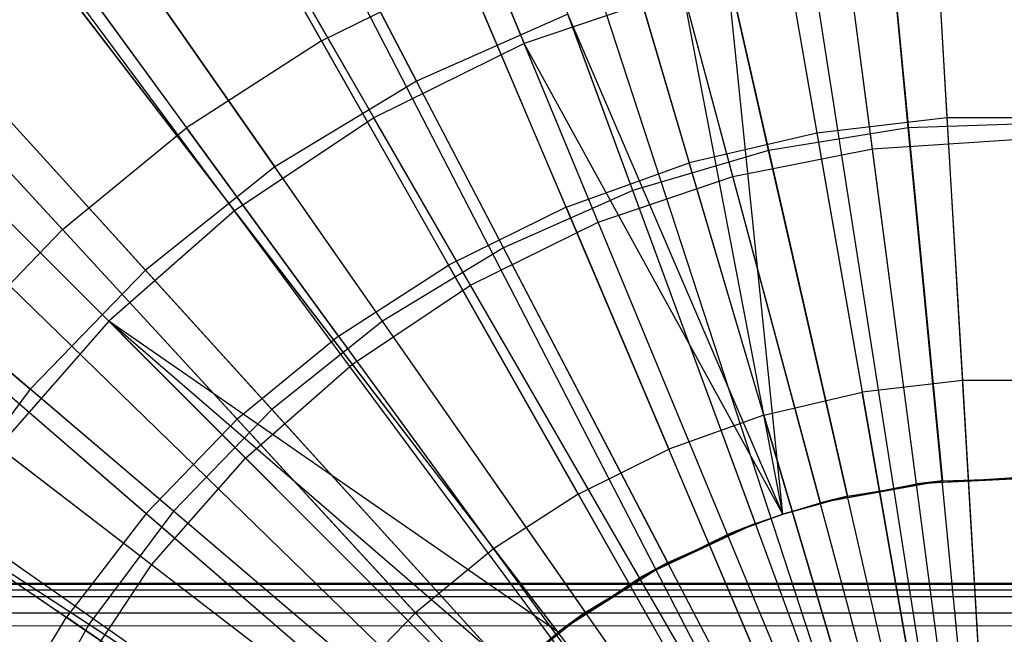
# Model space of a CAD drawing. Extents: x 0.2 to 40.1, y -6.7 to 6.7.
# Tile 221 of 256: x 15.516 to 16.032, y 3.705 to 4.027. Entities that reach past the tile are written whole.
import ezdxf

# ---------------------------------------------------------------- set-up
doc = ezdxf.new("R2010")
doc.units = 0
doc.header["$MEASUREMENT"] = 0
doc.layers.get('0').update_dxf_attribs({"color": 13, "linetype": 'CONTINUOUS'})

# ---------------------------------------------------------------- blocks, each defined once
blk = doc.blocks.new('SNOWBALL_XIV_PM3_STL')
at = {"color": 0}
for p, q in [((15.67832, 4.26089, 11.91227), (15.78034, 4.01459, 12.02693)), ((15.67832, 4.26089, 11.91227), (15.78034, 4.01459, 12.02693)), ((15.9855, 4.2589, 12.0589), (16.02704, 3.55343, 12.27543)), ((15.9855, 4.2589, 12.0589), (16.02704, 3.55343, 12.27543)), ((15.90104, 4.24985, 12.0589), (16.00996, 3.5516, 12.27543)), ((15.90104, 4.24985, 12.0589), (16.00996, 3.5516, 12.27543)), ((15.98192, 3.97042, 7.55251), (15.95517, 4.24777, 7.64171)), ((15.98192, 3.97042, 7.55251), (15.95517, 4.24777, 7.64171)), ((15.88504, 4.2472, 12.0589), (16.00672, 3.55107, 12.27543)), ((15.88504, 4.2472, 12.0589), (16.00672, 3.55107, 12.27543)), ((15.59688, 4.2383, 12.00407), (15.72385, 3.99493, 12.10527)), ((15.59688, 4.2383, 12.00407), (15.72385, 3.99493, 12.10527)), ((15.90861, 3.95857, 7.55251), (15.84661, 4.23022, 7.64171)), ((15.90861, 3.95857, 7.55251), (15.84661, 4.23022, 7.64171)), ((15.96308, 3.95938, 7.61917), (15.92763, 4.22864, 7.72144)), ((15.96308, 3.95938, 7.61917), (15.92763, 4.22864, 7.72144)), ((15.98681, 3.5464, 12.27543), (15.78656, 4.22413, 12.0589)), ((15.98681, 3.5464, 12.27543), (15.78656, 4.22413, 12.0589)), ((15.76241, 4.21661, 12.0589), (15.98192, 3.54488, 12.27543)), ((15.76241, 4.21661, 12.0589), (15.98192, 3.54488, 12.27543)), ((15.56819, 4.20658, 11.91227), (15.70148, 3.9757, 12.02693)), ((15.56819, 4.20658, 11.91227), (15.70148, 3.9757, 12.02693)), ((15.88987, 3.94481, 7.61917), (15.81957, 4.20715, 7.72144)), ((15.88987, 3.94481, 7.61917), (15.81957, 4.20715, 7.72144)), ((15.83742, 3.93744, 7.55251), (15.7412, 4.19893, 7.64171)), ((15.83742, 3.93744, 7.55251), (15.7412, 4.19893, 7.64171)), ((15.69136, 4.18998, 12.0589), (15.96756, 3.53949, 12.27543)), ((15.69136, 4.18998, 12.0589), (15.96756, 3.53949, 12.27543)), ((15.49248, 4.17501, 12.00407), (15.64953, 3.94987, 12.10527)), ((15.49248, 4.17501, 12.00407), (15.64953, 3.94987, 12.10527)), ((15.81918, 3.92082, 7.61917), (15.71525, 4.17174, 7.72144)), ((15.81918, 3.92082, 7.61917), (15.71525, 4.17174, 7.72144)), ((15.6309, 4.16157, 12.0589), (15.95533, 3.53375, 12.27543)), ((15.6309, 4.16157, 12.0589), (15.95533, 3.53375, 12.27543)), ((15.76952, 3.90738, 7.55251), (15.64064, 4.15442, 7.64171)), ((15.76952, 3.90738, 7.55251), (15.64064, 4.15442, 7.64171)), ((15.60067, 4.1452, 12.0589), (15.94922, 3.53044, 12.27543)), ((15.60067, 4.1452, 12.0589), (15.94922, 3.53044, 12.27543)), ((15.46609, 4.13836, 11.91227), (15.62838, 3.92685, 12.02693)), ((15.46609, 4.13836, 11.91227), (15.62838, 3.92685, 12.02693)), ((15.67392, 4.016, 12.12346), (15.61176, 4.12564, 12.06938)), ((15.67392, 4.016, 12.12346), (15.61176, 4.12564, 12.06938)), ((15.75223, 3.8878, 7.61917), (15.61644, 4.12301, 7.72144)), ((15.75223, 3.8878, 7.61917), (15.61644, 4.12301, 7.72144)), ((15.99423, 4.11064, 12.12346), (16.00218, 3.97558, 12.17293)), ((15.99423, 4.11064, 12.12346), (16.00218, 3.97558, 12.17293)), ((15.39703, 4.09889, 12.00407), (15.58158, 3.89569, 12.10527)), ((15.39703, 4.09889, 12.00407), (15.58158, 3.89569, 12.10527)), ((15.91061, 4.1009, 12.12346), (15.93391, 3.96763, 12.17293)), ((15.91061, 4.1009, 12.12346), (15.93391, 3.96763, 12.17293)), ((15.70602, 3.86889, 7.55251), (15.54661, 4.09741, 7.64171)), ((15.70602, 3.86889, 7.55251), (15.54661, 4.09741, 7.64171)), ((15.51568, 4.09037, 12.0589), (15.93203, 3.51935, 12.27543)), ((15.51568, 4.09037, 12.0589), (15.93203, 3.51935, 12.27543)), ((15.50993, 4.08615, 12.0589), (15.93087, 3.5185, 12.27543)), ((15.50993, 4.08615, 12.0589), (15.93087, 3.5185, 12.27543)), ((15.82865, 4.08169, 12.12346), (15.86698, 3.95195, 12.17293)), ((15.82865, 4.08169, 12.12346), (15.86698, 3.95195, 12.17293)), ((15.52892, 4.07221, 12.06938), (15.60318, 3.97037, 12.12346)), ((15.52892, 4.07221, 12.06938), (15.60318, 3.97037, 12.12346)), ((15.97244, 4.06871, 12.10527), (15.9998, 3.78512, 12.17175)), ((15.97244, 4.06871, 12.10527), (15.9998, 3.78512, 12.17175)), ((15.69017, 3.84633, 7.61917), (15.52483, 4.0618, 7.72144)), ((15.69017, 3.84633, 7.61917), (15.52483, 4.0618, 7.72144)), ((15.37376, 4.05739, 11.91227), (15.56228, 3.86888, 12.02693)), ((15.37376, 4.05739, 11.91227), (15.56228, 3.86888, 12.02693)), ((15.98622, 3.78358, 12.10744), (15.94983, 4.06, 12.02693)), ((15.98622, 3.78358, 12.10744), (15.94983, 4.06, 12.02693)), ((15.67392, 4.016, 12.12346), (15.74941, 4.05327, 12.12346)), ((15.67392, 4.016, 12.12346), (15.74941, 4.05327, 12.12346)), ((15.80228, 3.92874, 12.17293), (15.74941, 4.05327, 12.12346)), ((15.80228, 3.92874, 12.17293), (15.74941, 4.05327, 12.12346)), ((15.88664, 4.05484, 12.10527), (15.95004, 3.77708, 12.17175)), ((15.91602, 3.76769, 12.17175), (15.88664, 4.05484, 12.10527)), ((15.88664, 4.05484, 12.10527), (15.95004, 3.77708, 12.17175)), ((15.91602, 3.76769, 12.17175), (15.88664, 4.05484, 12.10527)), ((15.8636, 4.04285, 12.02693), (15.78034, 4.01459, 12.02693)), ((15.8636, 4.04285, 12.02693), (15.78034, 4.01459, 12.02693)), ((15.91602, 3.76769, 12.10744), (15.8636, 4.04285, 12.02693)), ((15.93576, 3.77354, 12.10744), (15.8636, 4.04285, 12.02693)), ((15.91602, 3.76769, 12.10744), (15.8636, 4.04285, 12.02693)), ((15.93576, 3.77354, 12.10744), (15.8636, 4.04285, 12.02693)), ((15.43749, 4.02622, 12.0589), (15.91622, 3.50638, 12.27543)), ((15.43749, 4.02622, 12.0589), (15.91622, 3.50638, 12.27543)), ((15.64796, 3.82259, 7.55251), (15.46064, 4.02885, 7.64171)), ((15.64796, 3.82259, 7.55251), (15.46064, 4.02885, 7.64171)), ((15.80332, 4.03011, 12.10527), (15.72385, 3.99493, 12.10527)), ((15.80332, 4.03011, 12.10527), (15.72385, 3.99493, 12.10527)), ((15.90172, 3.76274, 12.17175), (15.80332, 4.03011, 12.10527)), ((15.91602, 3.76769, 12.17175), (15.80332, 4.03011, 12.10527)), ((15.91602, 3.76769, 12.17175), (15.80332, 4.03011, 12.10527)), ((15.90172, 3.76274, 12.17175), (15.80332, 4.03011, 12.10527)), ((15.67392, 4.016, 12.12346), (15.60318, 3.97037, 12.12346)), ((15.67392, 4.016, 12.12346), (15.60318, 3.97037, 12.12346)), ((15.67392, 4.016, 12.12346), (15.74065, 3.89831, 12.17293)), ((15.67392, 4.016, 12.12346), (15.74065, 3.89831, 12.17293)), ((15.3121, 4.01119, 12.00407), (15.52111, 3.83325, 12.10527)), ((15.3121, 4.01119, 12.00407), (15.52111, 3.83325, 12.10527)), ((15.78034, 4.01459, 12.02693), (15.70148, 3.9757, 12.02693)), ((15.78034, 4.01459, 12.02693), (15.70148, 3.9757, 12.02693)), ((15.91602, 3.76769, 12.10744), (15.78034, 4.01459, 12.02693)), ((15.88704, 3.757, 12.10744), (15.78034, 4.01459, 12.02693)), ((15.91602, 3.76769, 12.10744), (15.78034, 4.01459, 12.02693)), ((15.88704, 3.757, 12.10744), (15.78034, 4.01459, 12.02693)), ((15.5381, 3.91697, 12.12346), (15.45272, 4.00968, 12.06938)), ((15.5381, 3.91697, 12.12346), (15.45272, 4.00968, 12.06938)), ((15.72385, 3.99493, 12.10527), (15.64953, 3.94987, 12.10527)), ((15.72385, 3.99493, 12.10527), (15.64953, 3.94987, 12.10527)), ((15.85563, 3.74233, 12.17175), (15.72385, 3.99493, 12.10527)), ((15.85563, 3.74233, 12.17175), (15.72385, 3.99493, 12.10527)), ((15.40262, 3.99229, 12.0589), (15.90917, 3.49952, 12.27543)), ((15.40262, 3.99229, 12.0589), (15.90917, 3.49952, 12.27543)), ((15.63404, 3.79711, 7.61917), (15.442, 3.98916, 7.72144)), ((15.63404, 3.79711, 7.61917), (15.442, 3.98916, 7.72144)), ((15.70148, 3.9757, 12.02693), (15.62838, 3.92685, 12.02693)), ((15.70148, 3.9757, 12.02693), (15.62838, 3.92685, 12.02693)), ((15.84089, 3.73424, 12.10744), (15.70148, 3.9757, 12.02693)), ((15.84089, 3.73424, 12.10744), (15.70148, 3.9757, 12.02693)), ((16.00218, 3.97558, 12.17293), (15.93391, 3.96763, 12.17293)), ((16.00218, 3.97558, 12.17293), (15.93391, 3.96763, 12.17293)), ((16.07092, 3.9757, 12.17293), (16.00218, 3.97558, 12.17293)), ((16.07092, 3.9757, 12.17293), (16.00218, 3.97558, 12.17293)), ((16.00218, 3.97558, 12.17293), (16.0103, 3.83776, 12.21476)), ((16.00218, 3.97558, 12.17293), (16.0103, 3.83776, 12.21476)), ((15.5381, 3.91697, 12.12346), (15.60318, 3.97037, 12.12346)), ((15.5381, 3.91697, 12.12346), (15.60318, 3.97037, 12.12346)), ((15.68289, 3.86105, 12.17293), (15.60318, 3.97037, 12.12346)), ((15.68289, 3.86105, 12.17293), (15.60318, 3.97037, 12.12346)), ((15.98192, 3.97042, 7.55251), (15.90861, 3.95857, 7.55251)), ((15.98192, 3.97042, 7.55251), (15.90861, 3.95857, 7.55251)), ((16.05614, 3.9728, 7.55251), (15.98192, 3.97042, 7.55251)), ((16.05614, 3.9728, 7.55251), (15.98192, 3.97042, 7.55251)), ((16.00953, 3.68423, 7.49844), (15.98192, 3.97042, 7.55251)), ((16.00953, 3.68423, 7.49844), (15.98192, 3.97042, 7.55251)), ((15.93391, 3.96763, 12.17293), (15.86698, 3.95195, 12.17293)), ((15.93391, 3.96763, 12.17293), (15.86698, 3.95195, 12.17293)), ((15.93391, 3.96763, 12.17293), (15.95768, 3.83163, 12.21476)), ((15.93391, 3.96763, 12.17293), (15.95768, 3.83163, 12.21476)), ((15.96308, 3.95938, 7.61917), (16.03757, 3.96426, 7.61917)), ((15.96308, 3.95938, 7.61917), (16.03757, 3.96426, 7.61917)), ((15.90861, 3.95857, 7.55251), (15.83742, 3.93744, 7.55251)), ((15.90861, 3.95857, 7.55251), (15.83742, 3.93744, 7.55251)), ((15.88987, 3.94481, 7.61917), (15.96308, 3.95938, 7.61917)), ((15.88987, 3.94481, 7.61917), (15.96308, 3.95938, 7.61917)), ((15.97259, 3.67826, 7.49844), (15.90861, 3.95857, 7.55251)), ((15.97259, 3.67826, 7.49844), (15.90861, 3.95857, 7.55251)), ((15.99992, 3.67957, 7.55158), (15.96308, 3.95938, 7.61917)), ((15.99992, 3.67957, 7.55158), (15.96308, 3.95938, 7.61917)), ((15.36712, 3.95357, 12.0589), (15.90199, 3.49169, 12.27543)), ((15.36712, 3.95357, 12.0589), (15.90199, 3.49169, 12.27543)), ((15.5963, 3.76924, 7.55251), (15.38414, 3.94986, 7.64171)), ((15.5963, 3.76924, 7.55251), (15.38414, 3.94986, 7.64171)), ((15.64953, 3.94987, 12.10527), (15.58158, 3.89569, 12.10527)), ((15.64953, 3.94987, 12.10527), (15.58158, 3.89569, 12.10527)), ((15.81252, 3.71621, 12.17175), (15.64953, 3.94987, 12.10527)), ((15.81252, 3.71621, 12.17175), (15.64953, 3.94987, 12.10527)), ((15.80228, 3.92874, 12.17293), (15.86698, 3.95195, 12.17293)), ((15.80228, 3.92874, 12.17293), (15.86698, 3.95195, 12.17293)), ((15.9061, 3.81955, 12.21476), (15.86698, 3.95195, 12.17293)), ((15.9061, 3.81955, 12.21476), (15.86698, 3.95195, 12.17293)), ((15.81918, 3.92082, 7.61917), (15.88987, 3.94481, 7.61917)), ((15.81918, 3.92082, 7.61917), (15.88987, 3.94481, 7.61917)), ((15.96291, 3.67221, 7.55158), (15.88987, 3.94481, 7.61917)), ((15.96291, 3.67221, 7.55158), (15.88987, 3.94481, 7.61917)), ((15.83742, 3.93744, 7.55251), (15.76952, 3.90738, 7.55251)), ((15.83742, 3.93744, 7.55251), (15.76952, 3.90738, 7.55251)), ((15.93672, 3.66762, 7.49844), (15.83742, 3.93744, 7.55251)), ((15.93672, 3.66762, 7.49844), (15.83742, 3.93744, 7.55251)), ((15.80228, 3.92874, 12.17293), (15.74065, 3.89831, 12.17293)), ((15.80228, 3.92874, 12.17293), (15.74065, 3.89831, 12.17293)), ((15.80228, 3.92874, 12.17293), (15.85624, 3.80166, 12.21476)), ((15.80228, 3.92874, 12.17293), (15.85624, 3.80166, 12.21476)), ((15.62838, 3.92685, 12.02693), (15.56228, 3.86888, 12.02693)), ((15.62838, 3.92685, 12.02693), (15.56228, 3.86888, 12.02693)), ((15.79811, 3.70566, 12.10744), (15.62838, 3.92685, 12.02693)), ((15.79811, 3.70566, 12.10744), (15.62838, 3.92685, 12.02693)), ((15.5381, 3.91697, 12.12346), (15.47953, 3.8565, 12.12346)), ((15.5381, 3.91697, 12.12346), (15.47953, 3.8565, 12.12346)), ((15.5381, 3.91697, 12.12346), (15.62975, 3.81745, 12.17293)), ((15.5381, 3.91697, 12.12346), (15.62975, 3.81745, 12.17293)), ((15.75223, 3.8878, 7.61917), (15.81918, 3.92082, 7.61917)), ((15.75223, 3.8878, 7.61917), (15.81918, 3.92082, 7.61917)), ((15.92718, 3.66008, 7.55158), (15.81918, 3.92082, 7.61917)), ((15.92718, 3.66008, 7.55158), (15.81918, 3.92082, 7.61917)), ((15.76952, 3.90738, 7.55251), (15.70602, 3.86889, 7.55251)), ((15.76952, 3.90738, 7.55251), (15.70602, 3.86889, 7.55251)), ((15.90251, 3.65247, 7.49844), (15.76952, 3.90738, 7.55251)), ((15.90251, 3.65247, 7.49844), (15.76952, 3.90738, 7.55251)), ((15.58482, 3.74099, 7.61917), (15.36936, 3.90632, 7.72144)), ((15.58482, 3.74099, 7.61917), (15.36936, 3.90632, 7.72144)), ((15.68289, 3.86105, 12.17293), (15.74065, 3.89831, 12.17293)), ((15.68289, 3.86105, 12.17293), (15.74065, 3.89831, 12.17293)), ((15.80874, 3.77821, 12.21476), (15.74065, 3.89831, 12.17293)), ((15.80874, 3.77821, 12.21476), (15.74065, 3.89831, 12.17293)), ((15.58158, 3.89569, 12.10527), (15.52111, 3.83325, 12.10527)), ((15.58158, 3.89569, 12.10527), (15.52111, 3.83325, 12.10527)), ((15.77312, 3.68478, 12.17175), (15.58158, 3.89569, 12.10527)), ((15.77312, 3.68478, 12.17175), (15.58158, 3.89569, 12.10527)), ((15.69017, 3.84633, 7.61917), (15.75223, 3.8878, 7.61917)), ((15.69017, 3.84633, 7.61917), (15.75223, 3.8878, 7.61917)), ((15.89334, 3.64339, 7.55158), (15.75223, 3.8878, 7.61917)), ((15.89334, 3.64339, 7.55158), (15.75223, 3.8878, 7.61917)), ((15.31176, 3.88244, 12.0589), (15.89079, 3.4773, 12.27543)), ((15.31176, 3.88244, 12.0589), (15.89079, 3.4773, 12.27543)), ((15.3055, 3.87337, 12.0589), (15.88953, 3.47547, 12.27543)), ((15.3055, 3.87337, 12.0589), (15.88953, 3.47547, 12.27543)), ((15.56228, 3.86888, 12.02693), (15.5043, 3.80278, 12.02693)), ((15.56228, 3.86888, 12.02693), (15.5043, 3.80278, 12.02693)), ((15.77436, 3.68591, 12.10744), (15.56228, 3.86888, 12.02693)), ((15.56228, 3.86888, 12.02693), (15.75943, 3.67173, 12.10744)), ((15.56228, 3.86888, 12.02693), (15.75943, 3.67173, 12.10744)), ((15.79811, 3.70566, 12.10744), (15.56228, 3.86888, 12.02693)), ((15.79811, 3.70566, 12.10744), (15.56228, 3.86888, 12.02693)), ((15.77436, 3.68591, 12.10744), (15.56228, 3.86888, 12.02693)), ((15.70602, 3.86889, 7.55251), (15.64796, 3.82259, 7.55251)), ((15.70602, 3.86889, 7.55251), (15.64796, 3.82259, 7.55251)), ((15.87051, 3.63307, 7.49844), (15.70602, 3.86889, 7.55251)), ((15.87051, 3.63307, 7.49844), (15.70602, 3.86889, 7.55251)), ((15.55188, 3.70973, 7.55251), (15.31837, 3.86173, 7.64171)), ((15.55188, 3.70973, 7.55251), (15.31837, 3.86173, 7.64171)), ((15.68289, 3.86105, 12.17293), (15.62975, 3.81745, 12.17293)), ((15.68289, 3.86105, 12.17293), (15.62975, 3.81745, 12.17293)), ((15.68289, 3.86105, 12.17293), (15.76423, 3.74949, 12.21476)), ((15.68289, 3.86105, 12.17293), (15.76423, 3.74949, 12.21476)), ((15.47953, 3.8565, 12.12346), (15.58193, 3.76807, 12.17293)), ((15.47953, 3.8565, 12.12346), (15.58193, 3.76807, 12.17293)), ((15.63404, 3.79711, 7.61917), (15.69017, 3.84633, 7.61917)), ((15.63404, 3.79711, 7.61917), (15.69017, 3.84633, 7.61917)), ((15.86197, 3.62243, 7.55158), (15.69017, 3.84633, 7.61917)), ((15.86197, 3.62243, 7.55158), (15.69017, 3.84633, 7.61917)), ((16.0103, 3.83776, 12.21476), (15.95768, 3.83163, 12.21476)), ((16.0103, 3.83776, 12.21476), (15.95768, 3.83163, 12.21476)), ((16.06327, 3.83785, 12.21476), (16.0103, 3.83776, 12.21476)), ((16.06327, 3.83785, 12.21476), (16.0103, 3.83776, 12.21476)), ((16.0103, 3.83776, 12.21476), (16.01859, 3.69694, 12.24897)), ((16.0103, 3.83776, 12.21476), (16.01859, 3.69694, 12.24897)), ((15.52111, 3.83325, 12.10527), (15.46913, 3.7636, 12.10527)), ((15.52111, 3.83325, 12.10527), (15.46913, 3.7636, 12.10527)), ((15.73805, 3.64857, 12.17175), (15.52111, 3.83325, 12.10527)), ((15.73805, 3.64857, 12.17175), (15.52111, 3.83325, 12.10527)), ((15.9061, 3.81955, 12.21476), (15.95768, 3.83163, 12.21476)), ((15.9061, 3.81955, 12.21476), (15.95768, 3.83163, 12.21476)), ((15.98197, 3.69268, 12.24897), (15.95768, 3.83163, 12.21476)), ((15.98197, 3.69268, 12.24897), (15.95768, 3.83163, 12.21476)), ((15.64796, 3.82259, 7.55251), (15.5963, 3.76924, 7.55251)), ((15.64796, 3.82259, 7.55251), (15.5963, 3.76924, 7.55251)), ((15.84126, 3.60975, 7.49844), (15.64796, 3.82259, 7.55251)), ((15.84126, 3.60975, 7.49844), (15.64796, 3.82259, 7.55251)), ((15.9061, 3.81955, 12.21476), (15.85624, 3.80166, 12.21476)), ((15.9061, 3.81955, 12.21476), (15.85624, 3.80166, 12.21476)), ((15.9061, 3.81955, 12.21476), (15.94607, 3.68426, 12.24897)), ((15.9061, 3.81955, 12.21476), (15.94607, 3.68426, 12.24897)), ((15.62975, 3.81745, 12.17293), (15.58193, 3.76807, 12.17293)), ((15.62975, 3.81745, 12.17293), (15.58193, 3.76807, 12.17293)), ((15.62975, 3.81745, 12.17293), (15.72328, 3.71589, 12.21476)), ((15.62975, 3.81745, 12.17293), (15.72328, 3.71589, 12.21476)), ((15.7255, 3.63305, 12.10744), (15.5043, 3.80278, 12.02693)), ((15.7255, 3.63305, 12.10744), (15.5043, 3.80278, 12.02693)), ((15.80874, 3.77821, 12.21476), (15.85624, 3.80166, 12.21476)), ((15.80874, 3.77821, 12.21476), (15.85624, 3.80166, 12.21476)), ((15.91137, 3.67182, 12.24897), (15.85624, 3.80166, 12.21476)), ((15.91137, 3.67182, 12.24897), (15.85624, 3.80166, 12.21476)), ((15.58482, 3.74099, 7.61917), (15.63404, 3.79711, 7.61917)), ((15.58482, 3.74099, 7.61917), (15.63404, 3.79711, 7.61917)), ((15.8336, 3.59755, 7.55158), (15.63404, 3.79711, 7.61917)), ((15.8336, 3.59755, 7.55158), (15.63404, 3.79711, 7.61917)), ((15.42824, 3.78974, 12.12346), (15.54005, 3.71357, 12.17293)), ((15.42824, 3.78974, 12.12346), (15.54005, 3.71357, 12.17293)), ((15.9998, 3.78512, 12.17175), (15.93576, 3.77354, 12.10744)), ((15.9998, 3.78512, 12.17175), (15.93576, 3.77354, 12.10744)), ((15.93576, 3.77354, 12.10744), (15.98622, 3.78358, 12.10744)), ((15.93576, 3.77354, 12.10744), (15.98622, 3.78358, 12.10744)), ((15.95004, 3.77708, 12.17175), (15.9998, 3.78512, 12.17175)), ((15.95004, 3.77708, 12.17175), (15.9998, 3.78512, 12.17175)), ((15.98622, 3.78358, 12.10744), (16.03757, 3.78694, 12.10744)), ((15.98622, 3.78358, 12.10744), (16.03757, 3.78694, 12.10744)), ((16.05018, 3.78674, 12.17175), (15.98622, 3.78358, 12.10744)), ((16.05018, 3.78674, 12.17175), (15.98622, 3.78358, 12.10744)), ((15.9998, 3.78512, 12.17175), (15.98622, 3.78358, 12.10744)), ((15.9998, 3.78512, 12.17175), (15.98622, 3.78358, 12.10744)), ((15.9998, 3.78512, 12.17175), (16.05018, 3.78674, 12.17175)), ((15.9998, 3.78512, 12.17175), (16.05018, 3.78674, 12.17175)), ((15.80874, 3.77821, 12.21476), (15.76423, 3.74949, 12.21476)), ((15.80874, 3.77821, 12.21476), (15.76423, 3.74949, 12.21476)), ((15.80874, 3.77821, 12.21476), (15.87832, 3.65549, 12.24897)), ((15.80874, 3.77821, 12.21476), (15.87832, 3.65549, 12.24897)), ((15.91602, 3.76769, 12.17175), (15.95004, 3.77708, 12.17175)), ((15.95004, 3.77708, 12.17175), (15.91602, 3.76769, 12.10744)), ((15.91602, 3.76769, 12.17175), (15.95004, 3.77708, 12.17175)), ((15.95004, 3.77708, 12.17175), (15.91602, 3.76769, 12.10744)), ((15.91602, 3.76769, 12.10744), (15.93576, 3.77354, 12.10744)), ((15.91602, 3.76769, 12.10744), (15.93576, 3.77354, 12.10744)), ((15.95004, 3.77708, 12.17175), (15.93576, 3.77354, 12.10744)), ((15.95004, 3.77708, 12.17175), (15.93576, 3.77354, 12.10744)), ((15.58193, 3.76807, 12.17293), (15.54005, 3.71357, 12.17293)), ((15.58193, 3.76807, 12.17293), (15.54005, 3.71357, 12.17293)), ((15.5963, 3.76924, 7.55251), (15.55188, 3.70973, 7.55251)), ((15.5963, 3.76924, 7.55251), (15.55188, 3.70973, 7.55251)), ((15.58193, 3.76807, 12.17293), (15.68642, 3.67784, 12.21476)), ((15.58193, 3.76807, 12.17293), (15.68642, 3.67784, 12.21476)), ((15.81523, 3.58287, 7.49844), (15.5963, 3.76924, 7.55251)), ((15.81523, 3.58287, 7.49844), (15.5963, 3.76924, 7.55251)), ((15.91602, 3.76769, 12.17175), (15.88704, 3.757, 12.10744)), ((15.88704, 3.757, 12.10744), (15.91602, 3.76769, 12.10744)), ((15.91602, 3.76769, 12.17175), (15.88704, 3.757, 12.10744)), ((15.88704, 3.757, 12.10744), (15.91602, 3.76769, 12.10744)), ((15.90172, 3.76274, 12.17175), (15.91602, 3.76769, 12.17175)), ((15.90172, 3.76274, 12.17175), (15.91602, 3.76769, 12.17175)), ((15.91602, 3.76769, 12.17175), (15.91602, 3.76769, 12.10744)), ((15.91602, 3.76769, 12.17175), (15.91602, 3.76769, 12.10744)), ((15.7079, 3.60818, 12.17175), (15.46913, 3.7636, 12.10527)), ((15.7079, 3.60818, 12.17175), (15.46913, 3.7636, 12.10527)), ((15.90172, 3.76274, 12.17175), (15.84089, 3.73424, 12.10744)), ((15.90172, 3.76274, 12.17175), (15.84089, 3.73424, 12.10744)), ((15.85563, 3.74233, 12.17175), (15.90172, 3.76274, 12.17175)), ((15.85563, 3.74233, 12.17175), (15.90172, 3.76274, 12.17175)), ((15.90172, 3.76274, 12.17175), (15.88704, 3.757, 12.10744)), ((15.90172, 3.76274, 12.17175), (15.88704, 3.757, 12.10744)), ((15.84089, 3.73424, 12.10744), (15.88704, 3.757, 12.10744)), ((15.84089, 3.73424, 12.10744), (15.88704, 3.757, 12.10744)), ((15.76423, 3.74949, 12.21476), (15.72328, 3.71589, 12.21476)), ((15.76423, 3.74949, 12.21476), (15.72328, 3.71589, 12.21476)), ((15.76423, 3.74949, 12.21476), (15.84734, 3.63551, 12.24897)), ((15.76423, 3.74949, 12.21476), (15.84734, 3.63551, 12.24897)), ((15.85563, 3.74233, 12.17175), (15.79811, 3.70566, 12.10744)), ((15.85563, 3.74233, 12.17175), (15.79811, 3.70566, 12.10744)), ((15.81252, 3.71621, 12.17175), (15.85563, 3.74233, 12.17175)), ((15.81252, 3.71621, 12.17175), (15.85563, 3.74233, 12.17175)), ((15.85563, 3.74233, 12.17175), (15.84089, 3.73424, 12.10744)), ((15.85563, 3.74233, 12.17175), (15.84089, 3.73424, 12.10744)), ((15.54335, 3.67892, 7.61917), (15.58482, 3.74099, 7.61917)), ((15.54335, 3.67892, 7.61917), (15.58482, 3.74099, 7.61917)), ((15.80873, 3.56918, 7.55158), (15.58482, 3.74099, 7.61917)), ((15.80873, 3.56918, 7.55158), (15.58482, 3.74099, 7.61917)), ((39.42879, 3.73129, 51.61956), (0.85168, 3.73129, 51.61956)), ((0.85168, 3.73129, 51.61956), (39.42499, 3.73025, 51.63235)), ((0.85168, 3.73129, 51.61956), (39.42499, 3.73025, 51.63235)), ((0.85168, 3.73129, 50.9109), (39.42879, 3.73129, 50.9109)), ((0.85168, 3.73129, 50.9109), (39.42879, 3.73129, 50.9109)), ((39.42879, 3.73129, 51.61956), (0.85168, 3.73129, 51.61956)), ((15.79811, 3.70566, 12.10744), (15.84089, 3.73424, 12.10744)), ((15.79811, 3.70566, 12.10744), (15.84089, 3.73424, 12.10744)), ((0.85988, 3.72647, 51.6467), (39.42499, 3.73025, 51.63235)), ((0.85988, 3.72647, 51.6467), (39.42499, 3.73025, 51.63235)), ((0.85988, 3.72647, 51.6467), (39.4168, 3.72107, 51.65835)), ((0.85988, 3.72647, 51.6467), (39.4168, 3.72107, 51.65835)), ((0.86808, 3.71258, 51.67051), (39.4168, 3.72107, 51.65835)), ((0.86808, 3.71258, 51.67051), (39.4168, 3.72107, 51.65835)), ((15.72328, 3.71589, 12.21476), (15.68642, 3.67784, 12.21476)), ((15.72328, 3.71589, 12.21476), (15.68642, 3.67784, 12.21476)), ((15.72328, 3.71589, 12.21476), (15.81884, 3.61212, 12.24897)), ((15.72328, 3.71589, 12.21476), (15.81884, 3.61212, 12.24897)), ((15.77312, 3.68478, 12.17175), (15.81252, 3.71621, 12.17175)), ((15.77312, 3.68478, 12.17175), (15.81252, 3.71621, 12.17175)), ((15.81252, 3.71621, 12.17175), (15.77436, 3.68591, 12.10744)), ((15.81252, 3.71621, 12.17175), (15.77436, 3.68591, 12.10744)), ((15.81252, 3.71621, 12.17175), (15.79811, 3.70566, 12.10744)), ((15.81252, 3.71621, 12.17175), (15.79811, 3.70566, 12.10744)), ((0.86808, 3.71258, 51.67051), (39.4086, 3.7035, 51.67959)), ((0.86808, 3.71258, 51.67051), (39.4086, 3.7035, 51.67959)), ((15.50465, 3.65465, 12.17293), (15.54005, 3.71357, 12.17293)), ((15.50465, 3.65465, 12.17293), (15.54005, 3.71357, 12.17293)), ((15.65414, 3.63584, 12.21476), (15.54005, 3.71357, 12.17293)), ((15.65414, 3.63584, 12.21476), (15.54005, 3.71357, 12.17293)), ((15.55188, 3.70973, 7.55251), (15.51544, 3.64503, 7.55251)), ((15.55188, 3.70973, 7.55251), (15.51544, 3.64503, 7.55251)), ((15.79285, 3.55288, 7.49844), (15.55188, 3.70973, 7.55251)), ((15.79285, 3.55288, 7.49844), (15.55188, 3.70973, 7.55251)), ((15.77436, 3.68591, 12.10744), (15.79811, 3.70566, 12.10744)), ((15.77436, 3.68591, 12.10744), (15.79811, 3.70566, 12.10744))]:
    blk.add_line(p, q, dxfattribs=at)
blk = doc.blocks.new('GRUPUJ_1')
at = {"color": 0}
blk.add_blockref('SNOWBALL_XIV_PM3_STL', (-0.20617, 6.65964, -0.51186), dxfattribs=at)

msp = doc.modelspace()

# ---------------------------------------------------------------- block references
at = {"color": 0}
msp.add_blockref('GRUPUJ_1', (0.20617, -6.65964, 0.51186), dxfattribs=at)

doc.saveas('drawing.dxf')
